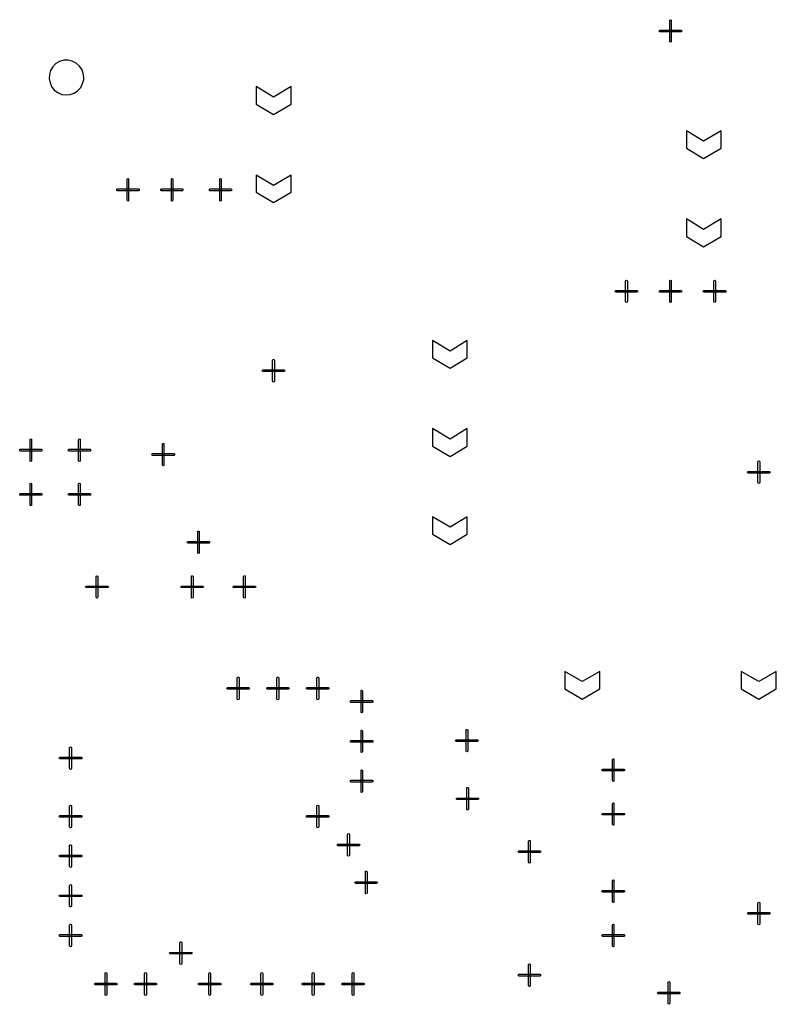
# Model space of a CAD drawing. Extents: x -658 to 530, y -320 to 521.
# Tile 24 of 28: x 242 to 303, y 72 to 152. Entities that reach past the tile are written whole.
import ezdxf

# ---------------------------------------------------------------- set-up
doc = ezdxf.new("R2010")
doc.units = 0
doc.layers.add('1', color=1, linetype='CONTINUOUS')

msp = doc.modelspace()

# ---------------------------------------------------------------- linework, layer by layer
at = {"layer": '1'}
for p, q in [((294.58, 151.8), (294.63, 151.83)), ((294.58, 151.75), (294.58, 151.8)), ((294.58, 150.08), (294.58, 151.75)), ((294.63, 151.83), (294.68, 151.8)), ((294.68, 151.8), (294.7, 151.75)), ((294.7, 151.75), (294.7, 150.08)), ((293.73, 150.9), (293.75, 150.95)), ((293.75, 150.85), (293.73, 150.9)), ((293.75, 150.95), (293.8, 150.98)), ((293.8, 150.85), (293.75, 150.85)), ((293.8, 150.98), (295.48, 150.98)), ((295.48, 150.85), (293.8, 150.85)), ((295.48, 150.98), (295.53, 150.95)), ((295.53, 150.85), (295.48, 150.85)), ((295.53, 150.95), (295.55, 150.9)), ((295.55, 150.9), (295.53, 150.85)), ((294.58, 150.03), (294.58, 150.08)), ((294.63, 150), (294.58, 150.03)), ((294.68, 150.03), (294.63, 150)), ((294.7, 150.08), (294.68, 150.03)), ((244.88, 148.43), (244.58, 148.25)), ((245.23, 148.53), (244.88, 148.43)), ((245.58, 148.53), (245.23, 148.53)), ((245.9, 148.45), (245.58, 148.53)), ((246.23, 148.3), (245.9, 148.45)), ((244.15, 147.7), (244.05, 147.38)), ((244.33, 148), (244.15, 147.7)), ((244.58, 148.25), (244.33, 148)), ((246.48, 148.08), (246.23, 148.3)), ((246.68, 147.8), (246.48, 148.08)), ((246.8, 147.48), (246.68, 147.8)), ((244.05, 147.38), (244.03, 147.03)), ((244.03, 147.03), (244.1, 146.7)), ((246.75, 146.63), (246.85, 146.95)), ((246.85, 147.13), (246.8, 147.48)), ((246.85, 146.95), (246.85, 147.13)), ((244.1, 146.7), (244.23, 146.38)), ((244.23, 146.38), (244.45, 146.1)), ((244.45, 146.1), (244.73, 145.9)), ((246.08, 145.85), (246.35, 146.05)), ((246.35, 146.05), (246.6, 146.3)), ((246.6, 146.3), (246.75, 146.63)), ((262.3, 145.53), (260.88, 146.38)), ((260.88, 146.38), (260.88, 144.95)), ((263.73, 146.38), (262.3, 145.53)), ((263.73, 144.95), (263.73, 146.38)), ((244.73, 145.9), (245.05, 145.75)), ((245.05, 145.75), (245.4, 145.7)), ((245.4, 145.7), (245.75, 145.75)), ((245.75, 145.75), (246.08, 145.85)), ((260.88, 144.95), (262.3, 144.1)), ((262.3, 144.1), (263.73, 144.95)), ((297.33, 141.93), (295.93, 142.78)), ((295.93, 142.78), (295.93, 141.38)), ((298.75, 142.78), (297.33, 141.93)), ((298.75, 141.38), (298.75, 142.78)), ((295.93, 141.38), (297.33, 140.53)), ((297.33, 140.53), (298.75, 141.38)), ((250.38, 138.83), (250.4, 138.88)), ((250.38, 137.13), (250.38, 138.83)), ((250.4, 138.88), (250.45, 138.9)), ((250.45, 138.9), (250.5, 138.88)), ((250.5, 138.88), (250.5, 138.83)), ((250.5, 138.83), (250.5, 137.13)), ((253.98, 138.88), (254.03, 138.9)), ((253.98, 138.83), (253.98, 138.88)), ((253.98, 137.13), (253.98, 138.83)), ((254.03, 138.9), (254.08, 138.88)), ((254.08, 138.88), (254.1, 138.83)), ((254.1, 138.83), (254.1, 137.13)), ((257.93, 138.88), (257.98, 138.9)), ((257.93, 138.83), (257.93, 138.88)), ((257.93, 137.13), (257.93, 138.83)), ((257.98, 138.9), (258.03, 138.88)), ((258.03, 138.88), (258.05, 138.83)), ((258.05, 138.83), (258.05, 137.13)), ((262.3, 138.33), (260.88, 139.18)), ((260.88, 139.18), (260.88, 137.78)), ((263.73, 139.18), (262.3, 138.33)), ((263.73, 137.78), (263.73, 139.18)), ((249.53, 137.98), (249.55, 138.03)), ((249.55, 137.93), (249.53, 137.98)), ((249.55, 138.03), (249.6, 138.05)), ((249.6, 137.9), (249.55, 137.93)), ((249.6, 138.05), (251.3, 138.05)), ((251.3, 138.05), (251.35, 138.03)), ((251.35, 137.93), (251.3, 137.9)), ((251.35, 138.03), (251.35, 137.98)), ((251.35, 137.98), (251.35, 137.93)), ((253.13, 138.03), (253.18, 138.05)), ((253.13, 137.98), (253.13, 138.03)), ((253.13, 137.93), (253.13, 137.98)), ((253.18, 137.9), (253.13, 137.93)), ((253.18, 138.05), (254.88, 138.05)), ((254.88, 138.05), (254.93, 138.03)), ((254.93, 137.93), (254.88, 137.9)), ((254.93, 138.03), (254.95, 137.98)), ((254.95, 137.98), (254.93, 137.93)), ((257.08, 137.98), (257.1, 138.03)), ((257.1, 137.93), (257.08, 137.98)), ((257.1, 138.03), (257.15, 138.05)), ((257.15, 137.9), (257.1, 137.93)), ((257.15, 138.05), (258.83, 138.05)), ((258.83, 138.05), (258.88, 138.03)), ((258.88, 137.93), (258.83, 137.9)), ((258.88, 138.03), (258.9, 137.98)), ((258.9, 137.98), (258.88, 137.93)), ((251.3, 137.9), (249.6, 137.9)), ((250.4, 137.08), (250.38, 137.13)), ((250.5, 137.13), (250.5, 137.08)), ((254.88, 137.9), (253.18, 137.9)), ((253.98, 137.08), (253.98, 137.13)), ((254.1, 137.13), (254.08, 137.08)), ((258.83, 137.9), (257.15, 137.9)), ((257.93, 137.08), (257.93, 137.13)), ((258.05, 137.13), (258.03, 137.08)), ((260.88, 137.78), (262.3, 136.93)), ((262.3, 136.93), (263.73, 137.78)), ((250.45, 137.05), (250.4, 137.08)), ((250.5, 137.08), (250.45, 137.05)), ((254.03, 137.05), (253.98, 137.08)), ((254.08, 137.08), (254.03, 137.05)), ((257.98, 137.05), (257.93, 137.08)), ((258.03, 137.08), (257.98, 137.05)), ((297.33, 134.75), (295.93, 135.6)), ((295.93, 135.6), (295.93, 134.18)), ((298.75, 135.6), (297.33, 134.75)), ((298.75, 134.18), (298.75, 135.6)), ((295.93, 134.18), (297.33, 133.33)), ((297.33, 133.33), (298.75, 134.18)), ((290.98, 130.55), (291, 130.6)), ((290.98, 128.88), (290.98, 130.55)), ((291, 130.6), (291.05, 130.63)), ((291.05, 130.63), (291.1, 130.6)), ((291.1, 130.6), (291.13, 130.55)), ((291.13, 130.55), (291.13, 128.88)), ((294.58, 130.6), (294.63, 130.63)), ((294.58, 130.55), (294.58, 130.6)), ((294.58, 128.88), (294.58, 130.55)), ((294.63, 130.63), (294.68, 130.6)), ((294.68, 130.6), (294.7, 130.55)), ((294.7, 130.55), (294.7, 128.88)), ((298.15, 130.55), (298.18, 130.6)), ((298.15, 128.88), (298.15, 130.55)), ((298.18, 130.6), (298.23, 130.63)), ((298.23, 130.63), (298.28, 130.6)), ((298.28, 130.6), (298.3, 130.55)), ((298.3, 130.55), (298.3, 128.88)), ((290.13, 129.7), (290.15, 129.75)), ((290.15, 129.65), (290.13, 129.7)), ((290.15, 129.75), (290.2, 129.78)), ((290.2, 129.65), (290.15, 129.65)), ((290.2, 129.78), (291.9, 129.78)), ((291.9, 129.65), (290.2, 129.65)), ((291.9, 129.78), (291.95, 129.75)), ((291.95, 129.65), (291.9, 129.65)), ((291.95, 129.75), (291.98, 129.7)), ((291.98, 129.7), (291.95, 129.65)), ((293.73, 129.7), (293.75, 129.75)), ((293.75, 129.65), (293.73, 129.7)), ((293.75, 129.75), (293.8, 129.78)), ((293.8, 129.65), (293.75, 129.65)), ((293.8, 129.78), (295.48, 129.78)), ((295.48, 129.65), (293.8, 129.65)), ((295.48, 129.78), (295.53, 129.75)), ((295.53, 129.65), (295.48, 129.65)), ((295.53, 129.75), (295.55, 129.7)), ((295.55, 129.7), (295.53, 129.65)), ((297.3, 129.7), (297.33, 129.75)), ((297.33, 129.65), (297.3, 129.7)), ((297.33, 129.75), (297.38, 129.78)), ((297.38, 129.65), (297.33, 129.65)), ((297.38, 129.78), (299.08, 129.78)), ((299.08, 129.65), (297.38, 129.65)), ((299.08, 129.78), (299.13, 129.75)), ((299.13, 129.65), (299.08, 129.65)), ((299.13, 129.75), (299.15, 129.7)), ((299.15, 129.7), (299.13, 129.65)), ((291, 128.83), (290.98, 128.88)), ((291.05, 128.8), (291, 128.83)), ((291.1, 128.83), (291.05, 128.8)), ((291.13, 128.88), (291.1, 128.83)), ((294.58, 128.83), (294.58, 128.88)), ((294.63, 128.8), (294.58, 128.83)), ((294.68, 128.83), (294.63, 128.8)), ((294.7, 128.88), (294.68, 128.83)), ((298.18, 128.83), (298.15, 128.88)), ((298.23, 128.8), (298.18, 128.83)), ((298.28, 128.83), (298.23, 128.8)), ((298.3, 128.88), (298.28, 128.83)), ((276.68, 124.85), (275.25, 125.7)), ((275.25, 125.7), (275.25, 124.3)), ((278.08, 125.7), (276.68, 124.85)), ((278.08, 124.3), (278.08, 125.7)), ((275.25, 124.3), (276.68, 123.45)), ((276.68, 123.45), (278.08, 124.3)), ((262.23, 124.1), (262.25, 124.15)), ((262.23, 122.4), (262.23, 124.1)), ((262.25, 124.15), (262.3, 124.17)), ((262.3, 124.17), (262.35, 124.15)), ((262.35, 124.15), (262.38, 124.1)), ((262.38, 124.1), (262.38, 122.4)), ((261.38, 123.25), (261.4, 123.3)), ((261.4, 123.2), (261.38, 123.25)), ((261.4, 123.3), (261.45, 123.32)), ((261.45, 123.17), (261.4, 123.2)), ((261.45, 123.32), (263.15, 123.32)), ((263.15, 123.17), (261.45, 123.17)), ((263.15, 123.32), (263.2, 123.3)), ((263.2, 123.2), (263.15, 123.17)), ((263.2, 123.3), (263.23, 123.25)), ((263.23, 123.25), (263.2, 123.2)), ((262.25, 122.35), (262.23, 122.4)), ((262.3, 122.32), (262.25, 122.35)), ((262.35, 122.35), (262.3, 122.32)), ((262.38, 122.4), (262.35, 122.35)), ((276.68, 117.68), (275.25, 118.53)), ((275.25, 118.53), (275.25, 117.1)), ((278.08, 118.53), (276.68, 117.68)), ((278.08, 117.1), (278.08, 118.53)), ((242.48, 117.67), (242.53, 117.7)), ((242.48, 117.62), (242.48, 117.67)), ((242.48, 115.92), (242.48, 117.62)), ((242.53, 117.7), (242.58, 117.67)), ((242.58, 117.67), (242.6, 117.62)), ((242.6, 117.62), (242.6, 115.92)), ((246.43, 117.62), (246.45, 117.67)), ((246.43, 115.92), (246.43, 117.62)), ((246.45, 117.67), (246.5, 117.7)), ((246.5, 117.7), (246.55, 117.67)), ((246.55, 117.67), (246.55, 117.62)), ((246.55, 117.62), (246.55, 115.92)), ((253.25, 117.28), (253.28, 117.33)), ((253.25, 115.58), (253.25, 117.28)), ((253.28, 117.33), (253.33, 117.33)), ((253.33, 117.33), (253.38, 117.33)), ((253.38, 117.33), (253.38, 117.28)), ((253.38, 117.28), (253.38, 115.58)), ((275.25, 117.1), (276.68, 116.25)), ((276.68, 116.25), (278.08, 117.1)), ((241.63, 116.77), (241.65, 116.82)), ((241.65, 116.72), (241.63, 116.77)), ((241.65, 116.82), (241.7, 116.85)), ((241.7, 116.7), (241.65, 116.72)), ((241.7, 116.85), (243.38, 116.85)), ((243.38, 116.7), (241.7, 116.7)), ((243.38, 116.85), (243.43, 116.82)), ((243.43, 116.72), (243.38, 116.7)), ((243.43, 116.82), (243.45, 116.77)), ((243.45, 116.77), (243.43, 116.72)), ((245.58, 116.77), (245.6, 116.82)), ((245.6, 116.72), (245.58, 116.77)), ((245.6, 116.82), (245.65, 116.85)), ((245.65, 116.7), (245.6, 116.72)), ((245.65, 116.85), (247.35, 116.85)), ((247.35, 116.7), (245.65, 116.7)), ((247.35, 116.85), (247.4, 116.82)), ((247.4, 116.72), (247.35, 116.7)), ((247.4, 116.82), (247.4, 116.77)), ((247.4, 116.77), (247.4, 116.72)), ((252.4, 116.43), (252.43, 116.48)), ((252.43, 116.38), (252.4, 116.43)), ((252.43, 116.48), (252.48, 116.5)), ((252.48, 116.35), (252.43, 116.38)), ((252.48, 116.5), (254.18, 116.5)), ((254.18, 116.35), (252.48, 116.35)), ((254.18, 116.5), (254.23, 116.48)), ((254.23, 116.38), (254.18, 116.35)), ((254.23, 116.48), (254.23, 116.43)), ((254.23, 116.43), (254.23, 116.38)), ((242.48, 115.87), (242.48, 115.92)), ((242.53, 115.85), (242.48, 115.87)), ((242.58, 115.87), (242.53, 115.85)), ((242.6, 115.92), (242.58, 115.87)), ((246.45, 115.87), (246.43, 115.92)), ((246.5, 115.85), (246.45, 115.87)), ((246.55, 115.87), (246.5, 115.85)), ((246.55, 115.92), (246.55, 115.87)), ((253.28, 115.53), (253.25, 115.58)), ((253.33, 115.5), (253.28, 115.53)), ((253.38, 115.53), (253.33, 115.5)), ((253.38, 115.58), (253.38, 115.53)), ((301.75, 115.83), (301.78, 115.88)), ((301.75, 114.13), (301.75, 115.83)), ((301.78, 115.88), (301.83, 115.9)), ((301.83, 115.9), (301.88, 115.88)), ((301.88, 115.88), (301.9, 115.83)), ((301.9, 115.83), (301.9, 114.13)), ((300.9, 114.98), (300.93, 115.03)), ((300.93, 114.93), (300.9, 114.98)), ((300.93, 115.03), (300.98, 115.05)), ((300.98, 114.9), (300.93, 114.93)), ((300.98, 115.05), (302.68, 115.05)), ((302.68, 114.9), (300.98, 114.9)), ((302.68, 115.05), (302.73, 115.03)), ((302.73, 114.93), (302.68, 114.9)), ((302.73, 115.03), (302.75, 114.98)), ((302.75, 114.98), (302.73, 114.93)), ((242.48, 114.07), (242.53, 114.1)), ((242.48, 114.02), (242.48, 114.07)), ((242.48, 112.32), (242.48, 114.02)), ((242.53, 114.1), (242.58, 114.07)), ((242.58, 114.07), (242.6, 114.02)), ((242.6, 114.02), (242.6, 112.32)), ((246.43, 114.02), (246.45, 114.07)), ((246.43, 112.32), (246.43, 114.02)), ((246.45, 114.07), (246.5, 114.1)), ((246.5, 114.1), (246.55, 114.07)), ((246.55, 114.07), (246.55, 114.02)), ((246.55, 114.02), (246.55, 112.32)), ((301.78, 114.08), (301.75, 114.13)), ((301.83, 114.05), (301.78, 114.08)), ((301.88, 114.08), (301.83, 114.05)), ((301.9, 114.13), (301.88, 114.08)), ((241.63, 113.17), (241.65, 113.22)), ((241.65, 113.12), (241.63, 113.17)), ((241.65, 113.22), (241.7, 113.25)), ((241.7, 113.12), (241.65, 113.12)), ((241.7, 113.25), (243.38, 113.25)), ((243.38, 113.12), (241.7, 113.12)), ((243.38, 113.25), (243.43, 113.22)), ((243.43, 113.12), (243.38, 113.12)), ((243.43, 113.22), (243.45, 113.17)), ((243.45, 113.17), (243.43, 113.12)), ((245.58, 113.17), (245.6, 113.22)), ((245.6, 113.12), (245.58, 113.17)), ((245.6, 113.22), (245.65, 113.25)), ((245.65, 113.12), (245.6, 113.12)), ((245.65, 113.25), (247.35, 113.25)), ((247.35, 113.12), (245.65, 113.12)), ((247.35, 113.25), (247.4, 113.22)), ((247.4, 113.12), (247.35, 113.12)), ((247.4, 113.22), (247.4, 113.17)), ((247.4, 113.17), (247.4, 113.12)), ((242.48, 112.27), (242.48, 112.32)), ((242.53, 112.27), (242.48, 112.27)), ((242.58, 112.27), (242.53, 112.27)), ((242.6, 112.32), (242.58, 112.27)), ((246.45, 112.27), (246.43, 112.32)), ((246.5, 112.27), (246.45, 112.27)), ((246.55, 112.27), (246.5, 112.27)), ((246.55, 112.32), (246.55, 112.27)), ((276.68, 110.5), (275.25, 111.35)), ((275.25, 111.35), (275.25, 109.93)), ((278.08, 111.35), (276.68, 110.5)), ((278.08, 109.93), (278.08, 111.35)), ((256.13, 110.13), (256.15, 110.18)), ((256.13, 108.43), (256.13, 110.13)), ((256.15, 110.18), (256.2, 110.18)), ((256.2, 110.18), (256.25, 110.18)), ((256.25, 110.18), (256.25, 110.13)), ((256.25, 110.13), (256.25, 108.43)), ((275.25, 109.93), (276.68, 109.08)), ((276.68, 109.08), (278.08, 109.93)), ((255.28, 109.28), (255.3, 109.33)), ((255.3, 109.23), (255.28, 109.28)), ((255.3, 109.33), (255.35, 109.33)), ((255.35, 109.2), (255.3, 109.23)), ((255.35, 109.33), (257.05, 109.33)), ((257.05, 109.2), (255.35, 109.2)), ((257.05, 109.33), (257.1, 109.33)), ((257.1, 109.23), (257.05, 109.2)), ((257.1, 109.33), (257.1, 109.28)), ((257.1, 109.28), (257.1, 109.23)), ((256.15, 108.38), (256.13, 108.43)), ((256.2, 108.35), (256.15, 108.38)), ((256.25, 108.38), (256.2, 108.35)), ((256.25, 108.43), (256.25, 108.38)), ((247.85, 106.48), (247.88, 106.53)), ((247.85, 104.8), (247.85, 106.48)), ((247.88, 106.53), (247.93, 106.55)), ((247.93, 106.55), (247.98, 106.53)), ((247.98, 106.53), (248, 106.48)), ((248, 106.48), (248, 104.8)), ((255.63, 106.53), (255.68, 106.55)), ((255.63, 106.48), (255.63, 106.53)), ((255.63, 104.8), (255.63, 106.48)), ((255.68, 106.55), (255.73, 106.53)), ((255.73, 106.53), (255.75, 106.48)), ((255.75, 106.48), (255.75, 104.8)), ((259.85, 106.48), (259.88, 106.53)), ((259.85, 104.8), (259.85, 106.48)), ((259.88, 106.53), (259.93, 106.55)), ((259.93, 106.55), (259.98, 106.53)), ((259.98, 106.53), (260, 106.48)), ((260, 106.48), (260, 104.8)), ((247, 105.65), (247.03, 105.7)), ((247.03, 105.6), (247, 105.65)), ((247.03, 105.7), (247.08, 105.7)), ((247.08, 105.58), (247.03, 105.6)), ((247.08, 105.7), (248.78, 105.7)), ((248.78, 105.58), (247.08, 105.58)), ((248.78, 105.7), (248.83, 105.7)), ((248.83, 105.6), (248.78, 105.58)), ((248.83, 105.7), (248.85, 105.65)), ((248.85, 105.65), (248.83, 105.6)), ((254.78, 105.65), (254.78, 105.7)), ((254.78, 105.7), (254.83, 105.7)), ((254.78, 105.6), (254.78, 105.65)), ((254.83, 105.58), (254.78, 105.6)), ((254.83, 105.7), (256.53, 105.7)), ((256.53, 105.58), (254.83, 105.58)), ((256.53, 105.7), (256.58, 105.7)), ((256.58, 105.6), (256.53, 105.58)), ((256.58, 105.7), (256.6, 105.65)), ((256.6, 105.65), (256.58, 105.6)), ((259, 105.65), (259.03, 105.7)), ((259.03, 105.6), (259, 105.65)), ((259.03, 105.7), (259.08, 105.7)), ((259.08, 105.58), (259.03, 105.6)), ((259.08, 105.7), (260.78, 105.7)), ((260.78, 105.58), (259.08, 105.58)), ((260.78, 105.7), (260.83, 105.7)), ((260.83, 105.6), (260.78, 105.58)), ((260.83, 105.7), (260.85, 105.65)), ((260.85, 105.65), (260.83, 105.6)), ((247.88, 104.75), (247.85, 104.8)), ((247.93, 104.73), (247.88, 104.75)), ((247.98, 104.75), (247.93, 104.73)), ((248, 104.8), (247.98, 104.75)), ((255.63, 104.75), (255.63, 104.8)), ((255.68, 104.73), (255.63, 104.75)), ((255.73, 104.75), (255.68, 104.73)), ((255.75, 104.8), (255.73, 104.75)), ((259.88, 104.75), (259.85, 104.8)), ((259.93, 104.73), (259.88, 104.75)), ((259.98, 104.75), (259.93, 104.73)), ((260, 104.8), (259.98, 104.75)), ((287.45, 97.93), (286.03, 98.75)), ((286.03, 98.75), (286.03, 97.35)), ((288.88, 98.75), (287.45, 97.93)), ((288.88, 97.35), (288.88, 98.75)), ((301.83, 97.93), (300.4, 98.75)), ((300.4, 98.75), (300.4, 97.35)), ((303.25, 98.75), (301.83, 97.93)), ((303.25, 97.35), (303.25, 98.75)), ((259.35, 98.23), (259.38, 98.28)), ((259.35, 96.53), (259.35, 98.23)), ((259.38, 98.28), (259.43, 98.3)), ((259.43, 98.3), (259.48, 98.28)), ((259.48, 98.28), (259.5, 98.23)), ((259.5, 98.23), (259.5, 96.53)), ((262.58, 98.23), (262.6, 98.28)), ((262.58, 96.53), (262.58, 98.23)), ((262.6, 98.28), (262.65, 98.3)), ((262.65, 98.3), (262.7, 98.28)), ((262.7, 98.28), (262.73, 98.23)), ((262.73, 98.23), (262.73, 96.53)), ((265.83, 98.23), (265.85, 98.28)), ((265.83, 96.53), (265.83, 98.23)), ((265.85, 98.28), (265.9, 98.3)), ((265.9, 98.3), (265.95, 98.28)), ((265.95, 98.28), (265.98, 98.23)), ((265.98, 98.23), (265.98, 96.53)), ((258.5, 97.38), (258.53, 97.43)), ((258.53, 97.33), (258.5, 97.38)), ((258.53, 97.43), (258.58, 97.45)), ((258.58, 97.3), (258.53, 97.33)), ((258.58, 97.45), (260.28, 97.45)), ((260.28, 97.3), (258.58, 97.3)), ((260.28, 97.45), (260.33, 97.43)), ((260.33, 97.33), (260.28, 97.3)), ((260.33, 97.43), (260.35, 97.38)), ((260.35, 97.38), (260.33, 97.33)), ((261.75, 97.43), (261.8, 97.45)), ((261.75, 97.38), (261.75, 97.43)), ((261.75, 97.33), (261.75, 97.38)), ((261.8, 97.3), (261.75, 97.33)), ((261.8, 97.45), (263.5, 97.45)), ((263.5, 97.3), (261.8, 97.3)), ((263.5, 97.45), (263.55, 97.43)), ((263.55, 97.33), (263.5, 97.3)), ((263.55, 97.43), (263.58, 97.38)), ((263.58, 97.38), (263.55, 97.33)), ((264.98, 97.38), (265, 97.43)), ((265, 97.33), (264.98, 97.38)), ((265, 97.43), (265.05, 97.45)), ((265.05, 97.3), (265, 97.33)), ((265.05, 97.45), (266.75, 97.45)), ((266.75, 97.3), (265.05, 97.3)), ((266.75, 97.45), (266.8, 97.43)), ((266.8, 97.33), (266.75, 97.3)), ((266.8, 97.43), (266.8, 97.38)), ((266.8, 97.38), (266.8, 97.33)), ((269.43, 97.2), (269.48, 97.23)), ((269.43, 97.15), (269.43, 97.2)), ((269.43, 95.45), (269.43, 97.15)), ((269.48, 97.23), (269.53, 97.2)), ((269.53, 97.2), (269.55, 97.15)), ((269.55, 97.15), (269.55, 95.45)), ((286.03, 97.35), (287.45, 96.5)), ((287.45, 96.5), (288.88, 97.35)), ((300.4, 97.35), (301.83, 96.5)), ((301.83, 96.5), (303.25, 97.35)), ((259.38, 96.48), (259.35, 96.53)), ((259.43, 96.45), (259.38, 96.48)), ((259.48, 96.48), (259.43, 96.45)), ((259.5, 96.53), (259.48, 96.48)), ((262.6, 96.48), (262.58, 96.53)), ((262.65, 96.45), (262.6, 96.48)), ((262.7, 96.48), (262.65, 96.45)), ((262.73, 96.53), (262.7, 96.48)), ((265.85, 96.48), (265.83, 96.53)), ((265.9, 96.45), (265.85, 96.48)), ((265.95, 96.48), (265.9, 96.45)), ((265.98, 96.53), (265.95, 96.48)), ((268.58, 96.35), (268.63, 96.38)), ((268.58, 96.3), (268.58, 96.35)), ((268.58, 96.25), (268.58, 96.3)), ((268.63, 96.23), (268.58, 96.25)), ((268.63, 96.38), (270.33, 96.38)), ((270.33, 96.23), (268.63, 96.23)), ((270.33, 96.38), (270.38, 96.35)), ((270.38, 96.25), (270.33, 96.23)), ((270.38, 96.35), (270.4, 96.3)), ((270.4, 96.3), (270.38, 96.25)), ((269.43, 95.4), (269.43, 95.45)), ((269.55, 95.45), (269.53, 95.4)), ((269.48, 95.38), (269.43, 95.4)), ((269.53, 95.4), (269.48, 95.38)), ((269.43, 93.95), (269.48, 93.98)), ((269.43, 93.9), (269.43, 93.95)), ((269.43, 92.23), (269.43, 93.9)), ((269.48, 93.98), (269.53, 93.95)), ((269.53, 93.95), (269.55, 93.9)), ((269.55, 93.9), (269.55, 92.23)), ((277.98, 93.98), (278, 94.03)), ((277.98, 92.28), (277.98, 93.98)), ((278, 94.03), (278.05, 94.03)), ((278.05, 94.03), (278.1, 94.03)), ((278.1, 94.03), (278.13, 93.98)), ((278.13, 93.98), (278.13, 92.28)), ((268.58, 93.1), (268.63, 93.13)), ((268.58, 93.05), (268.58, 93.1)), ((268.58, 93), (268.58, 93.05)), ((268.63, 93.13), (270.33, 93.13)), ((270.33, 93.13), (270.38, 93.1)), ((270.38, 93.1), (270.4, 93.05)), ((270.4, 93.05), (270.38, 93)), ((277.13, 93.13), (277.15, 93.18)), ((277.15, 93.08), (277.13, 93.13)), ((277.15, 93.18), (277.2, 93.2)), ((277.2, 93.05), (277.15, 93.08)), ((277.2, 93.2), (278.9, 93.2)), ((278.9, 93.05), (277.2, 93.05)), ((278.9, 93.2), (278.95, 93.18)), ((278.95, 93.08), (278.9, 93.05)), ((278.95, 93.18), (278.98, 93.13)), ((278.98, 93.13), (278.95, 93.08)), ((245.7, 92.55), (245.73, 92.6)), ((245.7, 90.85), (245.7, 92.55)), ((245.73, 92.6), (245.78, 92.63)), ((245.78, 92.63), (245.83, 92.6)), ((245.83, 92.6), (245.85, 92.55)), ((245.85, 92.55), (245.85, 90.85)), ((268.63, 93), (268.58, 93)), ((270.33, 93), (268.63, 93)), ((269.43, 92.18), (269.43, 92.23)), ((269.55, 92.23), (269.53, 92.18)), ((270.38, 93), (270.33, 93)), ((278, 92.23), (277.98, 92.28)), ((278.05, 92.2), (278, 92.23)), ((278.1, 92.23), (278.05, 92.2)), ((278.13, 92.28), (278.1, 92.23)), ((244.85, 91.7), (244.88, 91.75)), ((244.88, 91.65), (244.85, 91.7)), ((244.88, 91.75), (244.93, 91.78)), ((244.93, 91.63), (244.88, 91.65)), ((244.93, 91.78), (246.63, 91.78)), ((246.63, 91.63), (244.93, 91.63)), ((246.63, 91.78), (246.68, 91.75)), ((246.68, 91.65), (246.63, 91.63)), ((246.68, 91.75), (246.7, 91.7)), ((246.7, 91.7), (246.68, 91.65)), ((269.48, 92.15), (269.43, 92.18)), ((269.53, 92.18), (269.48, 92.15)), ((289.9, 91.58), (289.93, 91.63)), ((289.9, 89.88), (289.9, 91.58)), ((289.93, 91.63), (289.98, 91.65)), ((289.98, 91.65), (290.03, 91.63)), ((290.03, 91.63), (290.03, 91.58)), ((290.03, 91.58), (290.03, 89.88)), ((245.73, 90.8), (245.7, 90.85)), ((245.78, 90.78), (245.73, 90.8)), ((245.83, 90.8), (245.78, 90.78)), ((245.85, 90.85), (245.83, 90.8)), ((269.43, 90.73), (269.48, 90.75)), ((269.43, 90.68), (269.43, 90.73)), ((269.43, 88.98), (269.43, 90.68)), ((269.48, 90.75), (269.53, 90.73)), ((269.53, 90.73), (269.55, 90.68)), ((269.55, 90.68), (269.55, 88.98)), ((289.05, 90.73), (289.08, 90.78)), ((289.08, 90.68), (289.05, 90.73)), ((289.08, 90.78), (289.13, 90.8)), ((289.13, 90.65), (289.08, 90.68)), ((289.13, 90.8), (290.83, 90.8)), ((290.83, 90.65), (289.13, 90.65)), ((290.83, 90.8), (290.88, 90.78)), ((290.88, 90.68), (290.83, 90.65)), ((290.88, 90.78), (290.88, 90.73)), ((290.88, 90.73), (290.88, 90.68)), ((268.58, 89.88), (268.63, 89.9)), ((268.58, 89.83), (268.58, 89.88)), ((268.58, 89.78), (268.58, 89.83)), ((268.63, 89.9), (270.33, 89.9)), ((270.33, 89.9), (270.38, 89.88)), ((270.38, 89.88), (270.4, 89.83)), ((270.4, 89.83), (270.38, 89.78)), ((289.93, 89.83), (289.9, 89.88)), ((289.98, 89.8), (289.93, 89.83)), ((290.03, 89.83), (289.98, 89.8)), ((290.03, 89.88), (290.03, 89.83)), ((268.63, 89.75), (268.58, 89.78)), ((270.33, 89.75), (268.63, 89.75)), ((270.38, 89.78), (270.33, 89.75)), ((278.05, 89.25), (278.05, 89.3)), ((278.05, 89.3), (278.1, 89.3)), ((278.05, 87.55), (278.05, 89.25)), ((278.1, 89.3), (278.15, 89.3)), ((278.15, 89.3), (278.18, 89.25)), ((278.18, 89.25), (278.18, 87.55)), ((269.43, 88.93), (269.43, 88.98)), ((269.48, 88.9), (269.43, 88.93)), ((269.53, 88.93), (269.48, 88.9)), ((269.55, 88.98), (269.53, 88.93)), ((277.2, 88.4), (277.2, 88.45)), ((277.2, 88.45), (277.25, 88.45)), ((277.2, 88.35), (277.2, 88.4)), ((277.25, 88.33), (277.2, 88.35)), ((277.25, 88.45), (278.95, 88.45)), ((278.95, 88.33), (277.25, 88.33)), ((278.95, 88.45), (279, 88.45)), ((279, 88.35), (278.95, 88.33)), ((279, 88.45), (279.03, 88.4)), ((279.03, 88.4), (279, 88.35)), ((245.7, 87.8), (245.73, 87.85)), ((245.7, 86.1), (245.7, 87.8)), ((245.73, 87.85), (245.78, 87.88)), ((245.78, 87.88), (245.83, 87.85)), ((245.83, 87.85), (245.85, 87.8)), ((245.85, 87.8), (245.85, 86.1)), ((265.83, 87.8), (265.85, 87.85)), ((265.83, 86.1), (265.83, 87.8)), ((265.85, 87.85), (265.9, 87.88)), ((265.9, 87.88), (265.95, 87.85)), ((265.95, 87.85), (265.98, 87.8)), ((265.98, 87.8), (265.98, 86.1)), ((278.05, 87.5), (278.05, 87.55)), ((278.1, 87.48), (278.05, 87.5)), ((278.15, 87.5), (278.1, 87.48)), ((278.18, 87.55), (278.15, 87.5)), ((289.9, 87.98), (289.93, 88.03)), ((289.9, 86.28), (289.9, 87.98)), ((289.93, 88.03), (289.98, 88.05)), ((289.98, 88.05), (290.03, 88.03)), ((290.03, 88.03), (290.03, 87.98)), ((290.03, 87.98), (290.03, 86.28)), ((244.85, 86.95), (244.88, 87)), ((244.88, 86.9), (244.85, 86.95)), ((244.88, 87), (244.93, 87.03)), ((244.93, 86.88), (244.88, 86.9)), ((244.93, 87.03), (246.63, 87.03)), ((246.63, 86.88), (244.93, 86.88)), ((246.63, 87.03), (246.68, 87)), ((246.68, 86.9), (246.63, 86.88)), ((246.68, 87), (246.7, 86.95)), ((246.7, 86.95), (246.68, 86.9)), ((264.98, 86.95), (265, 87)), ((265, 86.9), (264.98, 86.95)), ((265, 87), (265.05, 87.03)), ((265.05, 86.88), (265, 86.9)), ((265.05, 87.03), (266.75, 87.03)), ((266.75, 86.88), (265.05, 86.88)), ((266.75, 87.03), (266.8, 87)), ((266.8, 86.9), (266.75, 86.88)), ((266.8, 87), (266.8, 86.95)), ((266.8, 86.95), (266.8, 86.9)), ((289.05, 87.13), (289.08, 87.18)), ((289.08, 87.08), (289.05, 87.13)), ((289.08, 87.18), (289.13, 87.2)), ((289.13, 87.08), (289.08, 87.08)), ((289.13, 87.2), (290.83, 87.2)), ((290.83, 87.08), (289.13, 87.08)), ((290.83, 87.2), (290.88, 87.18)), ((290.88, 87.08), (290.83, 87.08)), ((290.88, 87.18), (290.88, 87.13)), ((290.88, 87.13), (290.88, 87.08)), ((245.73, 86.05), (245.7, 86.1)), ((245.78, 86.03), (245.73, 86.05)), ((245.83, 86.05), (245.78, 86.03)), ((245.85, 86.1), (245.83, 86.05)), ((265.85, 86.05), (265.83, 86.1)), ((265.9, 86.03), (265.85, 86.05)), ((265.95, 86.05), (265.9, 86.03)), ((265.98, 86.1), (265.95, 86.05)), ((289.93, 86.23), (289.9, 86.28)), ((289.98, 86.23), (289.93, 86.23)), ((290.03, 86.23), (289.98, 86.23)), ((290.03, 86.28), (290.03, 86.23)), ((268.33, 85.48), (268.35, 85.53)), ((268.33, 83.78), (268.33, 85.48)), ((268.35, 85.53), (268.4, 85.55)), ((268.4, 85.55), (268.45, 85.53)), ((268.45, 85.53), (268.48, 85.48)), ((268.48, 85.48), (268.48, 83.78)), ((283.1, 84.98), (283.15, 85)), ((283.15, 85), (283.2, 84.98)), ((245.7, 84.58), (245.73, 84.63)), ((245.7, 82.88), (245.7, 84.58)), ((245.73, 84.63), (245.78, 84.65)), ((245.78, 84.65), (245.83, 84.63)), ((245.83, 84.63), (245.85, 84.58)), ((245.85, 84.58), (245.85, 82.88)), ((267.5, 84.68), (267.55, 84.7)), ((267.5, 84.63), (267.5, 84.68)), ((267.5, 84.58), (267.5, 84.63)), ((267.55, 84.55), (267.5, 84.58)), ((267.55, 84.7), (269.25, 84.7)), ((269.25, 84.55), (267.55, 84.55)), ((269.25, 84.7), (269.3, 84.68)), ((269.3, 84.58), (269.25, 84.55)), ((269.3, 84.68), (269.33, 84.63)), ((269.33, 84.63), (269.3, 84.58)), ((283.08, 84.93), (283.1, 84.98)), ((283.08, 83.23), (283.08, 84.93)), ((283.2, 84.98), (283.2, 84.93)), ((283.2, 84.93), (283.2, 83.23)), ((244.85, 83.73), (244.88, 83.78)), ((244.88, 83.68), (244.85, 83.73)), ((244.88, 83.78), (244.93, 83.8)), ((244.93, 83.65), (244.88, 83.68)), ((244.93, 83.8), (246.63, 83.8)), ((246.63, 83.65), (244.93, 83.65)), ((246.63, 83.8), (246.68, 83.78)), ((246.68, 83.68), (246.63, 83.65)), ((246.68, 83.78), (246.7, 83.73)), ((246.7, 83.73), (246.68, 83.68)), ((268.35, 83.73), (268.33, 83.78)), ((268.4, 83.7), (268.35, 83.73)), ((268.45, 83.73), (268.4, 83.7)), ((268.48, 83.78), (268.45, 83.73)), ((282.23, 84.08), (282.25, 84.13)), ((282.25, 84.03), (282.23, 84.08)), ((282.25, 84.13), (282.3, 84.15)), ((282.3, 84), (282.25, 84.03)), ((282.3, 84.15), (284, 84.15)), ((284, 84), (282.3, 84)), ((284, 84.15), (284.05, 84.13)), ((284.05, 84.03), (284, 84)), ((284.05, 84.13), (284.05, 84.08)), ((284.05, 84.08), (284.05, 84.03)), ((245.73, 82.83), (245.7, 82.88)), ((245.78, 82.8), (245.73, 82.83)), ((245.83, 82.83), (245.78, 82.8)), ((245.85, 82.88), (245.83, 82.83)), ((283.1, 83.18), (283.08, 83.23)), ((283.15, 83.15), (283.1, 83.18)), ((283.2, 83.18), (283.15, 83.15)), ((283.2, 83.23), (283.2, 83.18)), ((269.78, 82.43), (269.8, 82.48)), ((269.78, 80.73), (269.78, 82.43)), ((269.8, 82.48), (269.85, 82.48)), ((269.85, 82.48), (269.9, 82.48)), ((269.9, 82.48), (269.93, 82.43)), ((269.93, 82.43), (269.93, 80.73)), ((245.7, 81.33), (245.73, 81.38)), ((245.7, 79.63), (245.7, 81.33)), ((245.73, 81.38), (245.78, 81.4)), ((245.78, 81.4), (245.83, 81.38)), ((245.83, 81.38), (245.85, 81.33)), ((245.85, 81.33), (245.85, 79.63)), ((268.93, 81.58), (268.95, 81.63)), ((268.95, 81.53), (268.93, 81.58)), ((268.95, 81.63), (269, 81.63)), ((269, 81.5), (268.95, 81.53)), ((269, 81.63), (270.7, 81.63)), ((270.7, 81.5), (269, 81.5)), ((270.7, 81.63), (270.75, 81.63)), ((270.75, 81.53), (270.7, 81.5)), ((270.75, 81.63), (270.78, 81.58)), ((270.78, 81.58), (270.75, 81.53)), ((289.9, 81.7), (289.93, 81.75)), ((289.9, 80), (289.9, 81.7)), ((289.93, 81.75), (289.98, 81.78)), ((289.98, 81.78), (290.03, 81.75)), ((290.03, 81.75), (290.03, 81.7)), ((290.03, 81.7), (290.03, 80)), ((244.85, 80.48), (244.88, 80.53)), ((244.88, 80.43), (244.85, 80.48)), ((244.88, 80.53), (244.93, 80.55)), ((244.93, 80.43), (244.88, 80.43)), ((244.93, 80.55), (246.63, 80.55)), ((246.63, 80.43), (244.93, 80.43)), ((246.63, 80.55), (246.68, 80.53)), ((246.68, 80.43), (246.63, 80.43)), ((246.68, 80.53), (246.7, 80.48)), ((246.7, 80.48), (246.68, 80.43)), ((269.8, 80.68), (269.78, 80.73)), ((269.85, 80.65), (269.8, 80.68)), ((269.9, 80.68), (269.85, 80.65)), ((269.93, 80.73), (269.9, 80.68)), ((289.05, 80.85), (289.08, 80.9)), ((289.08, 80.8), (289.05, 80.85)), ((289.08, 80.9), (289.13, 80.93)), ((289.13, 80.78), (289.08, 80.8)), ((289.13, 80.93), (290.83, 80.93)), ((290.83, 80.78), (289.13, 80.78)), ((290.83, 80.93), (290.88, 80.9)), ((290.88, 80.8), (290.83, 80.78)), ((290.88, 80.9), (290.88, 80.85)), ((290.88, 80.85), (290.88, 80.8)), ((245.73, 79.58), (245.7, 79.63)), ((245.78, 79.58), (245.73, 79.58)), ((245.83, 79.58), (245.78, 79.58)), ((245.85, 79.63), (245.83, 79.58)), ((289.93, 79.95), (289.9, 80)), ((289.98, 79.93), (289.93, 79.95)), ((290.03, 79.95), (289.98, 79.93)), ((290.03, 80), (290.03, 79.95)), ((301.75, 79.9), (301.78, 79.95)), ((301.75, 78.2), (301.75, 79.9)), ((301.78, 79.95), (301.83, 79.98)), ((301.83, 79.98), (301.88, 79.95)), ((301.88, 79.95), (301.9, 79.9)), ((301.9, 79.9), (301.9, 78.2)), ((300.9, 79.05), (300.93, 79.1)), ((300.93, 79), (300.9, 79.05)), ((300.93, 79.1), (300.98, 79.13)), ((300.98, 78.98), (300.93, 79)), ((300.98, 79.13), (302.68, 79.13)), ((302.68, 78.98), (300.98, 78.98)), ((302.68, 79.13), (302.73, 79.1)), ((302.73, 79), (302.68, 78.98)), ((302.73, 79.1), (302.75, 79.05)), ((302.75, 79.05), (302.73, 79)), ((245.7, 78.1), (245.73, 78.15)), ((245.7, 76.4), (245.7, 78.1)), ((245.73, 78.15), (245.78, 78.18)), ((245.78, 78.18), (245.83, 78.15)), ((245.83, 78.15), (245.85, 78.1)), ((245.85, 78.1), (245.85, 76.4)), ((289.9, 78.1), (289.93, 78.15)), ((289.9, 76.4), (289.9, 78.1)), ((289.93, 78.15), (289.98, 78.18)), ((289.98, 78.18), (290.03, 78.15)), ((290.03, 78.15), (290.03, 78.1)), ((290.03, 78.1), (290.03, 76.4)), ((301.78, 78.15), (301.75, 78.2)), ((301.83, 78.13), (301.78, 78.15)), ((301.88, 78.15), (301.83, 78.13)), ((301.9, 78.2), (301.88, 78.15)), ((244.85, 77.25), (244.88, 77.3)), ((244.88, 77.2), (244.85, 77.25)), ((244.88, 77.3), (244.93, 77.33)), ((244.93, 77.18), (244.88, 77.2)), ((244.93, 77.33), (246.63, 77.33)), ((246.63, 77.18), (244.93, 77.18)), ((246.63, 77.33), (246.68, 77.3)), ((246.68, 77.2), (246.63, 77.18)), ((246.68, 77.3), (246.7, 77.25)), ((246.7, 77.25), (246.68, 77.2)), ((289.05, 77.25), (289.08, 77.3)), ((289.08, 77.2), (289.05, 77.25)), ((289.08, 77.3), (289.13, 77.33)), ((289.13, 77.18), (289.08, 77.2)), ((289.13, 77.33), (290.83, 77.33)), ((290.83, 77.18), (289.13, 77.18)), ((290.83, 77.33), (290.88, 77.3)), ((290.88, 77.2), (290.83, 77.18)), ((290.88, 77.3), (290.88, 77.25)), ((290.88, 77.25), (290.88, 77.2)), ((245.73, 76.35), (245.7, 76.4)), ((245.78, 76.33), (245.73, 76.35)), ((245.83, 76.35), (245.78, 76.33)), ((245.85, 76.4), (245.83, 76.35)), ((254.68, 76.68), (254.7, 76.73)), ((254.68, 74.98), (254.68, 76.68)), ((254.7, 76.73), (254.75, 76.73)), ((254.75, 76.73), (254.8, 76.73)), ((254.8, 76.73), (254.83, 76.68)), ((254.83, 76.68), (254.83, 74.98)), ((289.93, 76.35), (289.9, 76.4)), ((289.98, 76.33), (289.93, 76.35)), ((290.03, 76.35), (289.98, 76.33)), ((290.03, 76.4), (290.03, 76.35)), ((253.83, 75.83), (253.85, 75.88)), ((253.85, 75.78), (253.83, 75.83)), ((253.85, 75.88), (253.9, 75.88)), ((253.9, 75.75), (253.85, 75.78)), ((253.9, 75.88), (255.6, 75.88)), ((255.6, 75.75), (253.9, 75.75)), ((255.6, 75.88), (255.65, 75.88)), ((255.65, 75.78), (255.6, 75.75)), ((255.65, 75.88), (255.68, 75.83)), ((255.68, 75.83), (255.65, 75.78)), ((254.7, 74.93), (254.68, 74.98)), ((254.75, 74.9), (254.7, 74.93)), ((254.8, 74.93), (254.75, 74.9)), ((254.83, 74.98), (254.8, 74.93)), ((283.08, 74.88), (283.1, 74.93)), ((283.08, 73.18), (283.08, 74.88)), ((283.1, 74.93), (283.15, 74.95)), ((283.15, 74.95), (283.2, 74.93)), ((283.2, 74.93), (283.2, 74.88)), ((283.2, 74.88), (283.2, 73.18)), ((248.58, 74.15), (248.6, 74.2)), ((248.58, 72.45), (248.58, 74.15)), ((248.6, 74.2), (248.65, 74.23)), ((248.65, 74.23), (248.7, 74.2)), ((248.7, 74.2), (248.73, 74.15)), ((248.73, 74.15), (248.73, 72.45)), ((251.8, 74.15), (251.83, 74.2)), ((251.8, 72.45), (251.8, 74.15)), ((251.83, 74.2), (251.88, 74.23)), ((251.88, 74.23), (251.93, 74.2)), ((251.93, 74.2), (251.95, 74.15)), ((251.95, 74.15), (251.95, 72.45)), ((257.03, 74.15), (257.05, 74.2)), ((257.03, 72.45), (257.03, 74.15)), ((257.05, 74.2), (257.1, 74.23)), ((257.1, 74.23), (257.15, 74.2)), ((257.15, 74.2), (257.18, 74.15)), ((257.18, 74.15), (257.18, 72.45)), ((261.28, 74.15), (261.3, 74.2)), ((261.28, 72.45), (261.28, 74.15)), ((261.3, 74.2), (261.35, 74.23)), ((261.35, 74.23), (261.4, 74.2)), ((261.4, 74.2), (261.43, 74.15)), ((261.43, 74.15), (261.43, 72.45)), ((265.45, 74.15), (265.48, 74.2)), ((265.45, 72.45), (265.45, 74.15)), ((265.48, 74.2), (265.53, 74.23)), ((265.53, 74.23), (265.58, 74.2)), ((265.58, 74.2), (265.6, 74.15)), ((265.6, 74.15), (265.6, 72.45)), ((268.7, 74.15), (268.73, 74.2)), ((268.7, 72.45), (268.7, 74.15)), ((268.73, 74.2), (268.78, 74.23)), ((268.78, 74.23), (268.83, 74.2)), ((268.83, 74.2), (268.83, 74.15)), ((268.83, 74.15), (268.83, 72.45)), ((282.23, 74.03), (282.25, 74.08)), ((282.25, 73.98), (282.23, 74.03)), ((282.25, 74.08), (282.3, 74.1)), ((282.3, 73.95), (282.25, 73.98)), ((282.3, 74.1), (284, 74.1)), ((284, 73.95), (282.3, 73.95)), ((284, 74.1), (284.05, 74.08)), ((284.05, 73.98), (284, 73.95)), ((284.05, 74.08), (284.05, 74.03)), ((284.05, 74.03), (284.05, 73.98)), ((247.73, 73.3), (247.75, 73.35)), ((247.75, 73.25), (247.73, 73.3)), ((247.75, 73.35), (247.8, 73.38)), ((247.8, 73.23), (247.75, 73.25)), ((247.8, 73.38), (249.5, 73.38)), ((249.5, 73.23), (247.8, 73.23)), ((249.5, 73.38), (249.55, 73.35)), ((249.55, 73.25), (249.5, 73.23)), ((249.55, 73.35), (249.58, 73.3)), ((249.58, 73.3), (249.55, 73.25)), ((250.95, 73.3), (250.98, 73.35)), ((250.98, 73.25), (250.95, 73.3)), ((250.98, 73.35), (251.03, 73.38)), ((251.03, 73.23), (250.98, 73.25)), ((251.03, 73.38), (252.73, 73.38)), ((252.73, 73.23), (251.03, 73.23)), ((252.73, 73.38), (252.78, 73.35)), ((252.78, 73.25), (252.73, 73.23)), ((252.78, 73.35), (252.8, 73.3)), ((252.8, 73.3), (252.78, 73.25)), ((256.18, 73.3), (256.2, 73.35)), ((256.2, 73.25), (256.18, 73.3)), ((256.2, 73.35), (256.25, 73.38)), ((256.25, 73.23), (256.2, 73.25)), ((256.25, 73.38), (257.95, 73.38)), ((257.95, 73.23), (256.25, 73.23)), ((257.95, 73.38), (258, 73.35)), ((258, 73.25), (257.95, 73.23)), ((258, 73.35), (258.03, 73.3)), ((258.03, 73.3), (258, 73.25)), ((260.43, 73.3), (260.45, 73.35)), ((260.45, 73.25), (260.43, 73.3)), ((260.45, 73.35), (260.5, 73.38)), ((260.5, 73.23), (260.45, 73.25)), ((260.5, 73.38), (262.2, 73.38)), ((262.2, 73.23), (260.5, 73.23)), ((262.2, 73.38), (262.25, 73.35)), ((262.25, 73.25), (262.2, 73.23)), ((262.25, 73.35), (262.28, 73.3)), ((262.28, 73.3), (262.25, 73.25)), ((264.63, 73.35), (264.68, 73.38)), ((264.63, 73.3), (264.63, 73.35)), ((264.63, 73.25), (264.63, 73.3)), ((264.68, 73.23), (264.63, 73.25)), ((264.68, 73.38), (266.38, 73.38)), ((266.38, 73.23), (264.68, 73.23)), ((266.38, 73.38), (266.43, 73.35)), ((266.43, 73.25), (266.38, 73.23)), ((266.43, 73.35), (266.45, 73.3)), ((266.45, 73.3), (266.43, 73.25)), ((267.85, 73.3), (267.88, 73.35)), ((267.88, 73.25), (267.85, 73.3)), ((267.88, 73.35), (267.93, 73.38)), ((267.93, 73.23), (267.88, 73.25)), ((267.93, 73.38), (269.63, 73.38)), ((269.63, 73.23), (267.93, 73.23)), ((269.63, 73.38), (269.68, 73.35)), ((269.68, 73.25), (269.63, 73.23)), ((269.68, 73.35), (269.68, 73.3)), ((269.68, 73.3), (269.68, 73.25)), ((283.1, 73.13), (283.08, 73.18)), ((283.15, 73.1), (283.1, 73.13)), ((283.2, 73.13), (283.15, 73.1)), ((283.2, 73.18), (283.2, 73.13)), ((294.43, 73.43), (294.45, 73.48)), ((294.43, 71.73), (294.43, 73.43)), ((294.45, 73.48), (294.5, 73.5)), ((294.5, 73.5), (294.55, 73.48)), ((294.55, 73.48), (294.58, 73.43)), ((294.58, 73.43), (294.58, 71.73)), ((248.6, 72.4), (248.58, 72.45)), ((248.65, 72.38), (248.6, 72.4)), ((248.7, 72.4), (248.65, 72.38)), ((248.73, 72.45), (248.7, 72.4)), ((251.83, 72.4), (251.8, 72.45)), ((251.88, 72.38), (251.83, 72.4)), ((251.93, 72.4), (251.88, 72.38)), ((251.95, 72.45), (251.93, 72.4)), ((257.05, 72.4), (257.03, 72.45)), ((257.1, 72.38), (257.05, 72.4)), ((257.15, 72.4), (257.1, 72.38)), ((257.18, 72.45), (257.15, 72.4)), ((261.3, 72.4), (261.28, 72.45)), ((261.35, 72.38), (261.3, 72.4)), ((261.4, 72.4), (261.35, 72.38)), ((261.43, 72.45), (261.4, 72.4)), ((265.48, 72.4), (265.45, 72.45)), ((265.53, 72.38), (265.48, 72.4)), ((265.58, 72.4), (265.53, 72.38)), ((265.6, 72.45), (265.58, 72.4)), ((268.73, 72.4), (268.7, 72.45)), ((268.78, 72.38), (268.73, 72.4)), ((268.83, 72.4), (268.78, 72.38)), ((268.83, 72.45), (268.83, 72.4)), ((293.58, 72.58), (293.6, 72.63)), ((293.6, 72.53), (293.58, 72.58)), ((293.6, 72.63), (293.65, 72.65)), ((293.65, 72.5), (293.6, 72.53)), ((293.65, 72.65), (295.35, 72.65)), ((295.35, 72.5), (293.65, 72.5)), ((295.35, 72.65), (295.4, 72.63)), ((295.4, 72.53), (295.35, 72.5)), ((295.4, 72.63), (295.43, 72.58)), ((295.43, 72.58), (295.4, 72.53)), ((294.45, 71.68), (294.43, 71.73)), ((294.5, 71.65), (294.45, 71.68)), ((294.55, 71.68), (294.5, 71.65)), ((294.58, 71.73), (294.55, 71.68))]:
    msp.add_line(p, q, dxfattribs=at)

doc.saveas('drawing.dxf')
